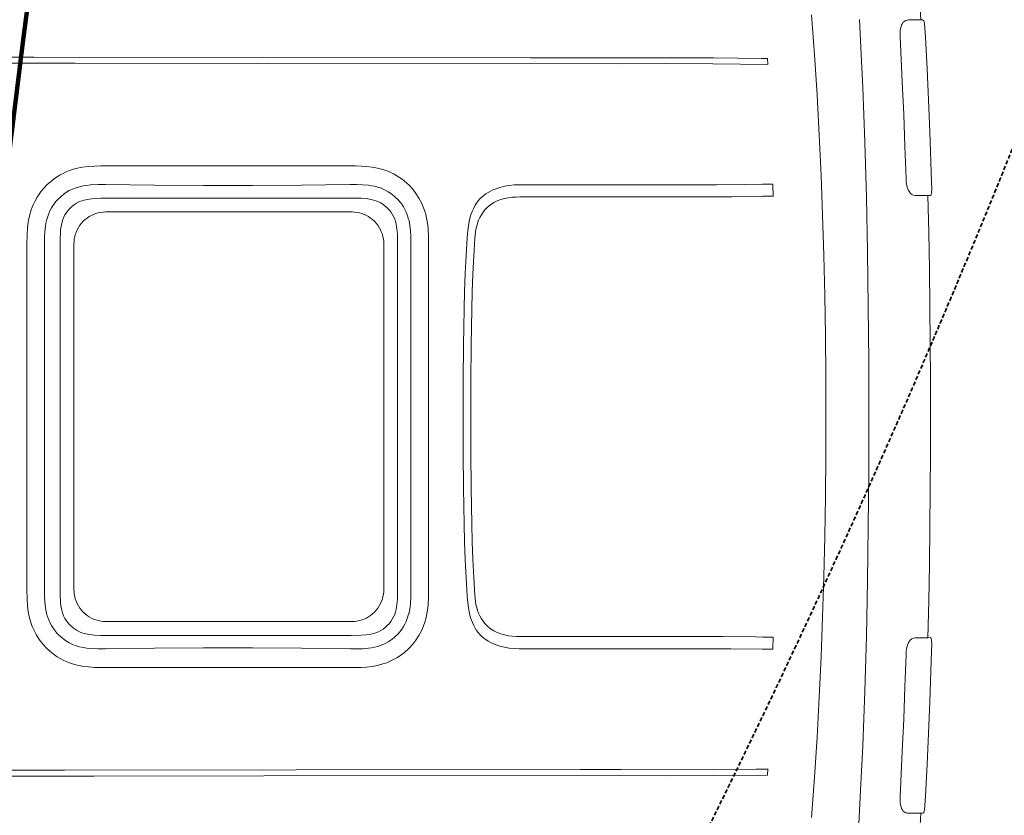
# Model space of a CAD drawing. Header units: millimetres. Extents: x 2204655785 to 2205143108, y 485765510 to 486291538.
# Tile 56 of 156: x 2204979450 to 2204980974, y 486174193 to 486175425. Entities that reach past the tile are written whole.
import ezdxf
from ezdxf.enums import TextEntityAlignment as Align
from ezdxf.lldxf.tags import DXFTag

# ---------------------------------------------------------------- set-up
doc = ezdxf.new("R2010")
doc.units = ezdxf.units.MM
doc.linetypes.add('DASHED2', pattern=[9.525, 6.35, -3.175])
doc.linetypes.add('НЕВИДИМАЯX2', pattern=[19.05, 12.7, -6.35])
for name, color, linetype in [('206ППР Панелевоз', 7, 'Continuous'), ('ППР_Автокран СКАТ-40', 7, 'Continuous'), ('ППР_Автокран_Опасная зона', 1, 'Continuous'), ('ППР_Автокран_Стрела', 7, 'Continuous'), ('ППР_Автокран_Стрела_15м', 7, 'Continuous'), ('ППР_Опасная зона от крана', 1, 'Continuous'), ('ППР_Разрез', 5, 'Continuous'), ('ППР_СКЛАД №2', 7, 'Continuous'), ('ППР_Стрела', 7, 'Continuous')]:
    doc.layers.add(name, color=color, linetype=linetype)
doc.styles.add('ППРк_М1-1', font='GOST_Common Italic.ttf', dxfattribs={"height": 800})
doc.styles.add('ППРк_М1-1кран', font='GOST_Common Italic.ttf', dxfattribs={"width": 0.8, "height": 600})
tags = doc.linetypes.add('опасная зона_Кран', pattern='A,30,-8,4,-8,30,-8,4,-8,30,-8,4,[230,Bbox.shx,S=2.5,R=0,X=0,Y=-10],-6', length=148).pattern_tags.tags
tags[24] = DXFTag(74, 5)

# ---------------------------------------------------------------- blocks, each defined once
blk = doc.blocks.new('*U420')
at = {"layer": 'ППР_Опасная зона от крана', "linetype": 'опасная зона_Кран', "lineweight": 80, "ltscale": 100}
blk.add_arc((135, 0), 50270, 90, 270, dxfattribs=at)
at = {"layer": 'ППР_Стрела', "linetype": 'НЕВИДИМАЯX2', "lineweight": 50, "ltscale": 100}
blk.add_arc((135, 0), 38700, 90, 270, dxfattribs=at)
at = {"layer": 'ППР_Стрела', "linetype": 'Continuous', "lineweight": 100}
blk.add_arc((135, 0), 30700, 90, 270, dxfattribs=at)
at = {"style": 'ППРк_М1-1', "width": 0.8}
for tag, p, height, flags in [('ОПАСНАЯ_ЗОНА', (25480.86, 21929.55), 800, 1), ('ОТЛЕТ_ГРУЗА', (25413.72, 20678.22), 800, 1), ('Кол-во_элементов', (2695.66, -1978.25), 1200, 8)]:
    blk.add_attdef(tag, p, '', height=height, dxfattribs=dict(at, flags=flags))
at = {"style": 'ППРк_М1-1', "width": 0.8, "flags": 8}
blk.add_attdef('МАРКА_КРАНА', text='', height=1200, dxfattribs=at).set_placement((8837.5, 818.17), align=Align.CENTER)
blk.add_attdef('ВЫСОТА', text='', height=1200, dxfattribs=at).set_placement((9134.89, -8454.02), align=Align.MIDDLE_CENTER)
at = {"layer": 'Defpoints', "style": 'ППРк_М1-1', "width": 0.8, "flags": 1}
for tag, p in [('МАКСИМАЛЬНАЯ_ДЛИНА_ГРУЗА', (25470.43, 19233.22)), ('ШИРИНА_ГРУЗА', (25397.01, 17803.51))]:
    blk.add_attdef(tag, p, '', height=800, dxfattribs=at)
at = {"layer": 'ППР_Разрез', "style": 'ППРк_М1-1кран', "width": 0.8, "flags": 8}
for tag, p in [('РАЗРЕЗ2', (-1027.85, 55181.17)), ('РАЗРЕЗ', (-1731.87, -54129.29))]:
    blk.add_attdef(tag, p, '', height=800, dxfattribs=at)
at = {"layer": 'ППР_Стрела', "style": 'ППРк_М1-1кран', "width": 0.8, "flags": 8}
for tag, p in [('ВЫСОТА_КРЮКА_ГОРИЗ', (-19652.89, 21607.87)), ('ГАБАРИТ_СТРЕЛЫ', (-25019.84, 21408.72)), ('ВЫСОТА_КРЮКА_НАКЛ', (-20393.31, 20761.66)), ('ВЫЛЕТ', (-16616.63, 14016.8))]:
    blk.add_attdef(tag, p, '', height=800, rotation=317, dxfattribs=at)
blk = doc.blocks.new('*U778')
at = {"layer": 'ППР_Автокран_Опасная зона', "color": 1, "linetype": 'опасная зона_Кран', "lineweight": 80, "ltscale": 100}
blk.add_arc((-3.65, 4.56), 29000, 319.788537, 219.788112, dxfattribs=at)
at = {"layer": 'ППР_Автокран_Стрела', "lineweight": 50}
blk.add_arc((-3.65, 4.56), 18000, 319.786841, 219.78643, dxfattribs=at)
at = {"layer": 'ППР_Автокран_Стрела_15м', "linetype": 'DASHED2', "lineweight": 35}
blk.add_arc((0.22, 1.42), 15000, 319.786203, 219.767437, dxfattribs=at)
blk = doc.blocks.new('*U789')
at = {"layer": '206ППР Панелевоз', "lineweight": 5}
for p, q in [((2262.1, 2106.7), (2264.2, 2068.2)), ((2095.3, 2076.1), (2099.9, 2014.1)), ((2169.4, 2069), (2172.6, 2004.5)), ((2233.7, 2057.9), (2233, 2055)), ((2234.6, 2060.5), (2233.7, 2057.9)), ((2235.8, 2062.8), (2234.6, 2060.5)), ((2237.2, 2064.6), (2235.8, 2062.8)), ((2238.7, 2066), (2237.2, 2064.6)), ((2241, 2067.3), (2238.7, 2066)), ((2243.2, 2068), (2241, 2067.3)), ((2245.5, 2068.2), (2243.2, 2068)), ((2264.2, 2068.2), (2245.5, 2068.2)), ((2267.1, 2068.2), (2264.2, 2068.2)), ((2268.5, 2067.5), (2267.1, 2068.2)), ((2268.8, 2067), (2268.5, 2067.5)), ((2269.1, 2066.2), (2268.8, 2067)), ((2269.8, 2063.2), (2269.1, 2066.2)), ((2270.7, 2055.3), (2269.8, 2063.2)), ((2232.5, 2051.9), (2232.3, 2048.6)), ((2232.3, 2048.6), (2232.3, 2042)), ((2233, 2055), (2232.5, 2051.9)), ((2271.7, 2041.5), (2270.7, 2055.3)), ((2232.3, 2042), (2235.7, 1972.6)), ((2274.2, 1992.5), (2271.7, 2041.5)), ((2099.9, 2014.1), (2103.8, 1952.1)), ((954.8, 2001.2), (469.2, 2001.3)), ((472.5, 2010.7), (891.8, 2010.7)), ((891.8, 2010.7), (1247.3, 2009.9)), ((1254.4, 2000.7), (954.8, 2001.2)), ((1247.3, 2009.9), (1660.3, 2009.5)), ((1800.5, 2000.2), (1254.4, 2000.7)), ((1660.3, 2009.5), (1691.2, 2009.4)), ((1691.2, 2009.4), (1798, 2009.4)), ((1691.2, 2009.4), (1691.2, 2009.4)), ((1798, 2009.4), (1858.1, 2009.8)), ((1870.6, 2000.6), (1800.5, 2000.2)), ((1858.1, 2009.8), (1943.2, 2009.4)), ((1942.5, 2000.2), (1870.6, 2000.6)), ((2027.5, 1999.3), (1942.5, 2000.2)), ((1943.2, 2009.4), (2017.6, 2008.7)), ((2017.6, 2008.7), (2027.1, 2008.7)), ((2027.1, 2008.7), (2027.5, 1999.3)), ((2027.5, 1999.3), (2027.5, 1999.3)), ((2172.6, 2004.5), (2174.4, 1963.8)), ((2277, 1932.2), (2274.2, 1992.5)), ((2235.7, 1972.6), (2237.9, 1922.5)), ((2103.8, 1952.1), (2107.1, 1889.9)), ((2174.4, 1963.8), (2177.5, 1878.8)), ((2237.9, 1922.5), (2239.8, 1872.5)), ((2278.4, 1895.7), (2277, 1932.2)), ((2277, 1932.2), (2277, 1932.2)), ((2281.1, 1816.9), (2278.4, 1895.7)), ((2107.1, 1889.9), (2109.9, 1827.8)), ((2177.5, 1878.8), (2180, 1793.9)), ((2239.8, 1872.5), (2241.5, 1822.5)), ((931.8, 1828.3), (936.5, 1830.7)), ((936.5, 1830.7), (941.3, 1832.9)), ((941.3, 1832.9), (946.2, 1834.9)), ((946.2, 1834.9), (951.2, 1836.6)), ((951.2, 1836.6), (956.3, 1838)), ((956.3, 1838), (965.9, 1840)), ((965.9, 1840), (975.6, 1841.2)), ((975.6, 1841.2), (985.3, 1841.9)), ((985.3, 1841.9), (995.1, 1842.2)), ((995.1, 1842.2), (1012.5, 1842.3)), ((1012.5, 1842.3), (1389, 1842.3)), ((1389, 1842.3), (1397.7, 1842)), ((1397.7, 1842), (1406.3, 1841.4)), ((1406.3, 1841.4), (1414.8, 1840.4)), ((1414.8, 1840.4), (1423.3, 1838.8)), ((1423.3, 1838.8), (1431.7, 1836.6)), ((1431.7, 1836.6), (1436.2, 1835.1)), ((1436.2, 1835.1), (1440.6, 1833.4)), ((1440.6, 1833.4), (1444.9, 1831.5)), ((1444.9, 1831.5), (1449.2, 1829.3)), ((1449.2, 1829.3), (1453.3, 1826.9)), ((910.9, 1812.3), (914.7, 1815.9)), ((914.7, 1815.9), (918.8, 1819.3)), ((918.8, 1819.3), (923, 1822.5)), ((923, 1822.5), (927.3, 1825.5)), ((927.3, 1825.5), (931.8, 1828.3)), ((1453.3, 1826.9), (1457.3, 1824.4)), ((1457.3, 1824.4), (1461.2, 1821.6)), ((1461.2, 1821.6), (1464.9, 1818.7)), ((1464.9, 1818.7), (1472, 1812.3)), ((1990.7, 1813.5), (2019.2, 1813.9)), ((2019.2, 1813.9), (2019.2, 1813.9)), ((2019.2, 1813.9), (2035, 1813.9)), ((2035, 1813.9), (2035.6, 1795)), ((2109.9, 1827.8), (2112.2, 1765.7)), ((2241.5, 1822.5), (2241.8, 1816.9)), ((2241.8, 1816.9), (2242.2, 1814.2)), ((2242.2, 1814.2), (2243.2, 1809.4)), ((2281.2, 1806.3), (2281.1, 1816.9)), ((899.3, 1798.6), (902.7, 1803.2)), ((902.7, 1803.2), (907.5, 1808.8)), ((907.5, 1808.8), (910.9, 1812.3)), ((910.9, 1812.3), (910.9, 1812.3)), ((933.3, 1795), (938.1, 1798.9)), ((938.1, 1798.9), (942, 1801.5)), ((942, 1801.5), (946, 1803.9)), ((946, 1803.9), (951.2, 1806.4)), ((946, 1803.9), (946, 1803.9)), ((951.2, 1806.4), (956.6, 1808.4)), ((956.6, 1808.4), (962.1, 1810)), ((962.1, 1810), (967.7, 1811.3)), ((967.7, 1811.3), (973.4, 1812.1)), ((973.4, 1812.1), (979.1, 1812.7)), ((979.1, 1812.7), (990.6, 1813.2)), ((990.6, 1813.2), (1002, 1813.2)), ((1002, 1813.2), (1077.9, 1812.3)), ((1077.9, 1812.3), (1153.8, 1811.8)), ((1153.8, 1811.8), (1229.6, 1811.8)), ((1229.6, 1811.8), (1305.4, 1812.3)), ((1305.4, 1812.3), (1381.1, 1813.2)), ((1381.1, 1813.2), (1381.1, 1813.2)), ((1381.1, 1813.2), (1390.6, 1813.2)), ((1390.6, 1813.2), (1400, 1812.9)), ((1400, 1812.9), (1409.4, 1812.2)), ((1409.4, 1812.2), (1414.1, 1811.5)), ((1414.1, 1811.5), (1418.7, 1810.6)), ((1418.7, 1810.6), (1423.3, 1809.4)), ((1423.3, 1809.4), (1427.7, 1808)), ((1427.7, 1808), (1433.9, 1805.4)), ((1433.9, 1805.4), (1439.7, 1802.3)), ((1439.7, 1802.3), (1445.2, 1798.6)), ((1472, 1812.3), (1472, 1812.3)), ((1472, 1812.3), (1477.7, 1806.2)), ((1477.7, 1806.2), (1482.8, 1799.6)), ((1482.8, 1799.6), (1487.4, 1792.5)), ((1587.7, 1796.6), (1591, 1799)), ((1591, 1799), (1594.4, 1801.1)), ((1594.4, 1801.1), (1597.9, 1803.1)), ((1597.9, 1803.1), (1601.6, 1804.9)), ((1601.6, 1804.9), (1605.3, 1806.4)), ((1605.3, 1806.4), (1612.5, 1808.8)), ((1612.5, 1808.8), (1619.9, 1810.6)), ((1619.9, 1810.6), (1627.3, 1811.9)), ((1627.3, 1811.9), (1634.9, 1812.7)), ((1634.9, 1812.7), (1642.4, 1813)), ((1642.4, 1813), (1881.2, 1813)), ((1642.4, 1813), (1642.4, 1813)), ((1881.2, 1813), (1948.1, 1813.1)), ((1948.1, 1813.1), (1990.7, 1813.5)), ((2243.2, 1809.4), (2244.2, 1806.5)), ((2244.2, 1806.5), (2245.3, 1804)), ((2245.3, 1804), (2246.7, 1801.8)), ((2246.7, 1801.8), (2248.6, 1799.6)), ((2248.6, 1799.6), (2250.5, 1798)), ((2280.4, 1797.4), (2280.9, 1800.6)), ((2280.9, 1800.6), (2281.2, 1806.3)), ((890.5, 1782.8), (892.5, 1787.1)), ((892.5, 1787.1), (896.2, 1793.7)), ((896.2, 1793.7), (899.3, 1798.6)), ((921.4, 1781.7), (925.3, 1786.9)), ((925.3, 1786.9), (927.8, 1789.8)), ((927.8, 1789.8), (933.3, 1795)), ((952.5, 1781.2), (957, 1784.3)), ((957, 1784.3), (961.9, 1786.9)), ((961.9, 1786.9), (965.5, 1788.3)), ((965.5, 1788.3), (969.1, 1789.4)), ((969.1, 1789.4), (976.6, 1790.9)), ((976.6, 1790.9), (984.9, 1791.9)), ((984.9, 1791.9), (994.2, 1792.3)), ((994.2, 1792.3), (1003.4, 1792.4)), ((1003.4, 1792.4), (1382.7, 1792.4)), ((1003.4, 1792.4), (1003.4, 1792.4)), ((1382.7, 1792.4), (1398.1, 1792.1)), ((1398.1, 1792.1), (1405.7, 1791.5)), ((1405.7, 1791.5), (1413.3, 1790.3)), ((1413.3, 1790.3), (1417, 1789.4)), ((1417, 1789.4), (1420.7, 1788.3)), ((1420.7, 1788.3), (1424.6, 1786.7)), ((1424.6, 1786.7), (1428.3, 1784.8)), ((1428.3, 1784.8), (1431.9, 1782.5)), ((1445.2, 1798.6), (1450.3, 1794.4)), ((1450.3, 1794.4), (1455.1, 1789.8)), ((1455.1, 1789.8), (1458.1, 1786.3)), ((1458.1, 1786.3), (1460.9, 1782.7)), ((1487.4, 1792.5), (1491.3, 1785.1)), ((1491.3, 1785.1), (1494.6, 1777.4)), ((1574.4, 1781.3), (1576.6, 1784.7)), ((1576.6, 1784.7), (1579.1, 1788)), ((1579.1, 1788), (1581.8, 1791.1)), ((1581.8, 1791.1), (1584.6, 1793.9)), ((1584.6, 1793.9), (1587.7, 1796.6)), ((1603.3, 1785.3), (1598.3, 1782.1)), ((1608.6, 1787.9), (1603.3, 1785.3)), ((1614.2, 1790), (1608.6, 1787.9)), ((1619.9, 1791.7), (1614.2, 1790)), ((1625.8, 1792.8), (1619.9, 1791.7)), ((1631.7, 1793.6), (1625.8, 1792.8)), ((1637.7, 1794), (1631.7, 1793.6)), ((1643.7, 1794.1), (1637.7, 1794)), ((1836.8, 1794.2), (1643.7, 1794.1)), ((1971.6, 1794.5), (1836.8, 1794.2)), ((2019.8, 1795), (1971.6, 1794.5)), ((2035.6, 1795.1), (2019.8, 1795.2)), ((2019.8, 1795.2), (2019.8, 1795)), ((2035.6, 1795), (2035.6, 1795.1)), ((2180, 1793.9), (2181.8, 1708.9)), ((2250.5, 1798), (2252.6, 1797)), ((2252.6, 1797), (2255.5, 1796.3)), ((2255.5, 1796.3), (2256.9, 1796.3)), ((2256.9, 1796.3), (2275.1, 1796.3)), ((2275.1, 1796.3), (2276.5, 1739.2)), ((2275.1, 1796.3), (2278.9, 1796.2)), ((2278.9, 1796.2), (2279.7, 1796.7)), ((2279.7, 1796.7), (2280, 1796.8)), ((2280, 1796.8), (2280.4, 1797.4)), ((884.4, 1765), (887, 1774)), ((887, 1774), (888.6, 1778.5)), ((888.6, 1778.5), (890.5, 1782.8)), ((912.7, 1764.1), (914.2, 1768.3)), ((914.2, 1768.3), (916, 1772.4)), ((916, 1772.4), (918.5, 1777.2)), ((918.5, 1777.2), (921.4, 1781.7)), ((939.3, 1766.2), (941.1, 1769.1)), ((941.1, 1769.1), (943.1, 1772)), ((943.1, 1772), (945.3, 1774.7)), ((945.3, 1774.7), (947.7, 1777.2)), ((947.7, 1777.2), (952.5, 1781.2)), ((987.3, 1768.5), (983.6, 1767.2)), ((991, 1769.5), (987.3, 1768.5)), ((994.7, 1770.3), (991, 1769.5)), ((998.5, 1770.7), (994.7, 1770.3)), ((1002.4, 1770.9), (998.5, 1770.7)), ((1193.1, 1770.9), (1002.4, 1770.9)), ((1383.8, 1770.9), (1193.1, 1770.9)), ((1193.1, 1770.9), (1193.1, 1770.9)), ((1387.6, 1770.7), (1383.8, 1770.9)), ((1391.4, 1770.3), (1387.6, 1770.7)), ((1395.2, 1769.5), (1391.4, 1770.3)), ((1398.9, 1768.5), (1395.2, 1769.5)), ((1402.5, 1767.2), (1398.9, 1768.5)), ((1431.9, 1782.5), (1435.2, 1780)), ((1435.2, 1780), (1438.4, 1777.2)), ((1438.4, 1777.2), (1441.2, 1774.2)), ((1441.2, 1774.2), (1443.8, 1771)), ((1443.8, 1771), (1446.1, 1767.5)), ((1460.9, 1782.7), (1463.4, 1778.8)), ((1463.4, 1778.8), (1465.7, 1774.8)), ((1465.7, 1774.8), (1467.6, 1770.6)), ((1467.6, 1770.6), (1469.3, 1766.4)), ((1494.6, 1777.4), (1496.4, 1772.2)), ((1496.4, 1772.2), (1497.9, 1766.8)), ((1568.4, 1767.9), (1570.1, 1772.5)), ((1570.1, 1772.5), (1572.1, 1777)), ((1572.1, 1777), (1574.4, 1781.3)), ((1586.6, 1770.4), (1584, 1766.5)), ((1589.5, 1774.1), (1586.6, 1770.4)), ((1593.7, 1778.3), (1589.5, 1774.1)), ((1598.3, 1782.1), (1593.7, 1778.3)), ((881.4, 1746.4), (882.6, 1755.8)), ((882.6, 1755.8), (884.4, 1765)), ((909.2, 1749.6), (910.2, 1755.6)), ((910.2, 1755.6), (910.9, 1757.9)), ((910.9, 1757.9), (912.7, 1764.1)), ((910.9, 1757.9), (910.9, 1757.9)), ((933.4, 1748.5), (934.3, 1753.1)), ((934.3, 1753.1), (935.6, 1757.6)), ((935.6, 1757.6), (937.2, 1762)), ((937.2, 1762), (939.3, 1766.2)), ((964.9, 1753.5), (962.4, 1750.2)), ((967.7, 1756.5), (964.9, 1753.5)), ((970.6, 1759.1), (967.7, 1756.5)), ((973.6, 1761.5), (970.6, 1759.1)), ((976.8, 1763.7), (973.6, 1761.5)), ((980.2, 1765.5), (976.8, 1763.7)), ((983.6, 1767.2), (980.2, 1765.5)), ((1406, 1765.5), (1402.5, 1767.2)), ((1409.4, 1763.7), (1406, 1765.5)), ((1412.6, 1761.5), (1409.4, 1763.7)), ((1415.6, 1759.1), (1412.6, 1761.5)), ((1418.4, 1756.5), (1415.6, 1759.1)), ((1421.2, 1753.5), (1418.4, 1756.5)), ((1423.8, 1750.2), (1421.2, 1753.5)), ((1446.1, 1767.5), (1448.1, 1763.8)), ((1448.1, 1763.8), (1449.8, 1760)), ((1449.8, 1760), (1451.1, 1756.2)), ((1451.1, 1756.2), (1452.1, 1752.3)), ((1469.3, 1766.4), (1471.4, 1759.8)), ((1471.4, 1759.8), (1471.6, 1758.5)), ((1471.6, 1758.5), (1472, 1757.7)), ((1472, 1757.7), (1472, 1757.7)), ((1472, 1757.7), (1472.4, 1756.7)), ((1472.4, 1756.7), (1473.5, 1750.1)), ((1497.9, 1766.8), (1499.2, 1761.4)), ((1499.2, 1761.4), (1500.2, 1755.9)), ((1500.2, 1755.9), (1501, 1750.4)), ((1563, 1742.1), (1564.6, 1753)), ((1564.6, 1753), (1565.7, 1758.5)), ((1565.7, 1758.5), (1566.9, 1763.2)), ((1566.9, 1763.2), (1568.4, 1767.9)), ((1578.1, 1753.6), (1576.8, 1749)), ((1579.8, 1758.1), (1578.1, 1753.6)), ((1581.7, 1762.4), (1579.8, 1758.1)), ((1584, 1766.5), (1581.7, 1762.4)), ((2112.2, 1765.7), (2114.1, 1703.5)), ((880.8, 1736), (881.4, 1746.4)), ((907.9, 1731.7), (908.3, 1740.3)), ((908.3, 1740.3), (909.2, 1749.6)), ((931.9, 1729.9), (932.3, 1739.2)), ((932.3, 1739.2), (932.7, 1743.9)), ((932.7, 1743.9), (933.4, 1748.5)), ((956.6, 1739.3), (955.4, 1735.8)), ((958.2, 1743.1), (956.6, 1739.3)), ((960.2, 1746.7), (958.2, 1743.1)), ((962.4, 1750.2), (960.2, 1746.7)), ((1426, 1746.7), (1423.8, 1750.2)), ((1428, 1743.1), (1426, 1746.7)), ((1429.6, 1739.3), (1428, 1743.1)), ((1430.8, 1735.8), (1429.6, 1739.3)), ((1452.1, 1752.3), (1452.8, 1748.4)), ((1452.8, 1748.4), (1453.4, 1744.5)), ((1453.4, 1744.5), (1454, 1736.5)), ((1473.5, 1750.1), (1474.4, 1742.3)), ((1474.4, 1742.3), (1474.8, 1733.3)), ((1501, 1750.4), (1501.6, 1744.5)), ((1501.6, 1744.5), (1502.2, 1732.5)), ((1562, 1730.8), (1563, 1742.1)), ((1574.9, 1739.7), (1573.9, 1730.1)), ((1575.7, 1744.4), (1574.9, 1739.7)), ((1576.8, 1749), (1575.7, 1744.4)), ((2276.5, 1739.2), (2277.6, 1682.2)), ((880.6, 1720.5), (880.8, 1736)), ((907.8, 1720.5), (907.9, 1731.7)), ((931.8, 1720.5), (931.9, 1729.9)), ((953.4, 1725.2), (953.3, 1721.5)), ((953.8, 1728.8), (953.4, 1725.2)), ((954.5, 1732.3), (953.8, 1728.8)), ((955.4, 1735.8), (954.5, 1732.3)), ((1431.7, 1732.3), (1430.8, 1735.8)), ((1432.4, 1728.8), (1431.7, 1732.3)), ((1432.8, 1725.2), (1432.4, 1728.8)), ((1432.9, 1721.5), (1432.8, 1725.2)), ((1454, 1736.5), (1454.3, 1720.5)), ((1474.8, 1733.3), (1475, 1720.5)), ((1502.2, 1732.5), (1502.3, 1720.5)), ((1560.3, 1703.2), (1562, 1730.8)), ((1573.9, 1730.1), (1572.2, 1702.6)), ((880.6, 1187), (880.6, 1720.5)), ((907.8, 1187), (907.8, 1720.5)), ((931.8, 1187), (931.8, 1720.5)), ((953.3, 1721.5), (953.3, 1186)), ((1432.9, 1186), (1432.9, 1721.5)), ((1454.3, 1720.5), (1454.3, 1187)), ((1475, 1720.5), (1475, 1187)), ((1502.3, 1720.5), (1502.3, 1187)), ((2181.8, 1708.9), (2183, 1623.9)), ((1559, 1675.5), (1560.3, 1703.2)), ((1572.2, 1702.6), (1570.9, 1675)), ((2114.1, 1703.5), (2115.5, 1641.3)), ((2277.6, 1682.2), (2278.4, 1625.1)), ((1558.1, 1647.8), (1559, 1675.5)), ((1570.9, 1675), (1570, 1647.3)), ((1557.3, 1620.1), (1558.1, 1647.8)), ((1570, 1647.3), (1569.2, 1619.7)), ((2115.5, 1641.3), (2116.6, 1579.2)), ((1556.5, 1564.6), (1557.3, 1620.1)), ((1569.2, 1619.7), (1568.4, 1564.4)), ((2183, 1623.9), (2183.7, 1538.9)), ((2278.4, 1625.1), (2279, 1568)), ((2116.6, 1579.2), (2117.2, 1517)), ((1556, 1509.2), (1556.5, 1564.6)), ((1568.4, 1564.4), (1567.9, 1509.1)), ((2279, 1568), (2279.4, 1511)), ((2183.7, 1538.9), (2183.9, 1453.9)), ((1555.9, 1453.8), (1556, 1509.2)), ((1567.9, 1509.1), (1567.8, 1453.8)), ((2117.2, 1517), (2117.4, 1454.8)), ((2279.4, 1511), (2279.5, 1453.9)), ((1556, 1398.3), (1555.9, 1453.8)), ((1567.8, 1453.8), (1567.9, 1398.4)), ((2117.4, 1454.8), (2117.2, 1392.6)), ((2183.9, 1453.9), (2183.7, 1368.9)), ((2183.9, 1453.9), (2183.9, 1453.9)), ((2279.5, 1453.9), (2279.4, 1396.9)), ((1556.5, 1342.9), (1556, 1398.3)), ((1567.9, 1398.4), (1568.4, 1343.1)), ((2117.2, 1392.6), (2116.6, 1330.4)), ((2279.4, 1396.9), (2279, 1339.8)), ((2183.7, 1368.9), (2183, 1283.9)), ((1557.3, 1287.5), (1556.5, 1342.9)), ((1568.4, 1343.1), (1569.2, 1287.8)), ((2116.6, 1330.4), (2115.5, 1268.2)), ((2279, 1339.8), (2278.4, 1282.7)), ((1558.1, 1259.8), (1557.3, 1287.5)), ((1569.2, 1287.8), (1570, 1260.2)), ((2183, 1283.9), (2181.8, 1198.9)), ((2278.4, 1282.7), (2277.6, 1225.7)), ((2115.5, 1268.2), (2114.1, 1206)), ((1559, 1232.1), (1558.1, 1259.8)), ((1570, 1260.2), (1570.9, 1232.6)), ((1560.3, 1204.4), (1559, 1232.1)), ((1570.9, 1232.6), (1572.2, 1205)), ((2277.6, 1225.7), (2276.5, 1168.6)), ((1562, 1176.5), (1560.3, 1204.4)), ((1572.2, 1205), (1573.9, 1177.4)), ((2114.1, 1206), (2112.2, 1143.9)), ((2181.8, 1198.9), (2180, 1114)), ((880.8, 1171.5), (880.6, 1187)), ((907.9, 1175.8), (907.8, 1187)), ((908.3, 1167.3), (907.9, 1175.8)), ((931.9, 1177.7), (931.8, 1187)), ((932.3, 1168.3), (931.9, 1177.7)), ((953.3, 1186), (953.4, 1182.4)), ((953.4, 1182.4), (953.8, 1178.8)), ((953.8, 1178.8), (954.5, 1175.2)), ((954.5, 1175.2), (955.4, 1171.7)), ((1430.8, 1171.7), (1431.7, 1175.2)), ((1431.7, 1175.2), (1432.4, 1178.8)), ((1432.4, 1178.8), (1432.8, 1182.4)), ((1432.8, 1182.4), (1432.9, 1186)), ((1454.3, 1187), (1454, 1171)), ((1474.8, 1174.2), (1474.4, 1165.3)), ((1475, 1187), (1474.8, 1174.2)), ((1502.2, 1175), (1501.6, 1163.1)), ((1502.3, 1187), (1502.2, 1175)), ((1563, 1165.5), (1562, 1176.5)), ((1573.9, 1177.4), (1574.9, 1167.9)), ((881.4, 1161.1), (880.8, 1171.5)), ((882.6, 1151.8), (881.4, 1161.1)), ((909.2, 1158), (908.3, 1167.3)), ((932.7, 1163.7), (932.3, 1168.3)), ((933.4, 1159), (932.7, 1163.7)), ((934.3, 1154.4), (933.4, 1159)), ((955.4, 1171.7), (956.6, 1168.3)), ((956.6, 1168.3), (958.2, 1164.5)), ((958.2, 1164.5), (960.2, 1160.8)), ((960.2, 1160.8), (962.4, 1157.3)), ((1423.8, 1157.3), (1426, 1160.8)), ((1426, 1160.8), (1428, 1164.5)), ((1428, 1164.5), (1429.6, 1168.3)), ((1429.6, 1168.3), (1430.8, 1171.7)), ((1452.8, 1159.1), (1452.1, 1155.2)), ((1453.4, 1163.1), (1452.8, 1159.1)), ((1454, 1171), (1453.4, 1163.1)), ((1473.7, 1158.9), (1472.8, 1153)), ((1474.4, 1165.3), (1473.7, 1158.9)), ((1501.6, 1163.1), (1501, 1157.1)), ((1564.6, 1154.5), (1563, 1165.5)), ((1574.9, 1167.9), (1575.7, 1163.1)), ((1575.7, 1163.1), (1576.8, 1158.5)), ((1576.8, 1158.5), (1578.1, 1153.9)), ((2276.5, 1168.6), (2275.1, 1111.6)), ((884.4, 1142.6), (882.6, 1151.8)), ((910.2, 1152), (909.2, 1158)), ((910.9, 1149.6), (910.2, 1152)), ((912, 1145.6), (910.9, 1149.6)), ((910.9, 1149.6), (910.9, 1149.6)), ((914.2, 1139.2), (912, 1145.6)), ((935.6, 1149.9), (934.3, 1154.4)), ((937.2, 1145.6), (935.6, 1149.9)), ((939.3, 1141.4), (937.2, 1145.6)), ((962.4, 1157.3), (964.9, 1154.1)), ((964.9, 1154.1), (967.7, 1151)), ((967.7, 1151), (970.6, 1148.4)), ((970.6, 1148.4), (973.6, 1146)), ((973.6, 1146), (976.8, 1143.9)), ((976.8, 1143.9), (980.2, 1142)), ((1406, 1142), (1409.4, 1143.9)), ((1409.4, 1143.9), (1412.6, 1146)), ((1412.6, 1146), (1415.6, 1148.4)), ((1415.6, 1148.4), (1418.4, 1151)), ((1418.4, 1151), (1421.2, 1154.1)), ((1421.2, 1154.1), (1423.8, 1157.3)), ((1448.1, 1143.7), (1446.1, 1140.1)), ((1449.8, 1147.5), (1448.1, 1143.7)), ((1451.1, 1151.3), (1449.8, 1147.5)), ((1452.1, 1155.2), (1451.1, 1151.3)), ((1471.4, 1147.8), (1469.3, 1141.2)), ((1471.6, 1149.1), (1471.4, 1147.8)), ((1472, 1149.8), (1471.6, 1149.1)), ((1472.3, 1150.5), (1472, 1149.8)), ((1472, 1149.8), (1472, 1149.8)), ((1472.8, 1153), (1472.3, 1150.5)), ((1499.2, 1146.1), (1497.9, 1140.7)), ((1500.2, 1151.6), (1499.2, 1146.1)), ((1501, 1157.1), (1500.2, 1151.6)), ((1565.7, 1149.1), (1564.6, 1154.5)), ((1566.9, 1144.3), (1565.7, 1149.1)), ((1568.4, 1139.6), (1566.9, 1144.3)), ((1578.1, 1153.9), (1579.8, 1149.5)), ((1579.8, 1149.5), (1581.7, 1145.2)), ((1581.7, 1145.2), (1584, 1141)), ((2112.2, 1143.9), (2109.9, 1081.7)), ((887, 1133.5), (884.4, 1142.6)), ((888.6, 1129.1), (887, 1133.5)), ((890.5, 1124.7), (888.6, 1129.1)), ((916, 1135.1), (914.2, 1139.2)), ((918.5, 1130.3), (916, 1135.1)), ((921.4, 1125.8), (918.5, 1130.3)), ((941.1, 1138.4), (939.3, 1141.4)), ((943.1, 1135.5), (941.1, 1138.4)), ((945.3, 1132.9), (943.1, 1135.5)), ((947.7, 1130.4), (945.3, 1132.9)), ((952.5, 1126.3), (947.7, 1130.4)), ((980.2, 1142), (983.6, 1140.4)), ((983.6, 1140.4), (987.3, 1139)), ((987.3, 1139), (991, 1138)), ((991, 1138), (994.7, 1137.2)), ((994.7, 1137.2), (998.5, 1136.8)), ((998.5, 1136.8), (1002.4, 1136.6)), ((1002.4, 1136.6), (1383.8, 1136.6)), ((1383.8, 1136.6), (1387.6, 1136.8)), ((1387.6, 1136.8), (1391.4, 1137.2)), ((1391.4, 1137.2), (1395.2, 1138)), ((1395.2, 1138), (1398.9, 1139)), ((1398.9, 1139), (1402.5, 1140.4)), ((1402.5, 1140.4), (1406, 1142)), ((1438.4, 1130.3), (1435.2, 1127.5)), ((1441.2, 1133.3), (1438.4, 1130.3)), ((1443.8, 1136.6), (1441.2, 1133.3)), ((1446.1, 1140.1), (1443.8, 1136.6)), ((1463.4, 1128.7), (1460.9, 1124.9)), ((1465.7, 1132.7), (1463.4, 1128.7)), ((1467.6, 1136.9), (1465.7, 1132.7)), ((1469.3, 1141.2), (1467.6, 1136.9)), ((1494.6, 1130.1), (1491.3, 1122.4)), ((1496.4, 1135.4), (1494.6, 1130.1)), ((1497.9, 1140.7), (1496.4, 1135.4)), ((1570.1, 1135), (1568.4, 1139.6)), ((1572.1, 1130.5), (1570.1, 1135)), ((1574.4, 1126.2), (1572.1, 1130.5)), ((1584, 1141), (1586.6, 1137.1)), ((1586.6, 1137.1), (1589.5, 1133.4)), ((1589.5, 1133.4), (1593.7, 1129.2)), ((1593.7, 1129.2), (1598.3, 1125.5)), ((892.5, 1120.5), (890.5, 1124.7)), ((894.7, 1116.3), (892.5, 1120.5)), ((897.7, 1111.4), (894.7, 1116.3)), ((925.3, 1120.6), (921.4, 1125.8)), ((927.8, 1117.8), (925.3, 1120.6)), ((933.3, 1112.5), (927.8, 1117.8)), ((957, 1123.2), (952.5, 1126.3)), ((961.9, 1120.7), (957, 1123.2)), ((965.5, 1119.3), (961.9, 1120.7)), ((969.1, 1118.2), (965.5, 1119.3)), ((976.6, 1116.6), (969.1, 1118.2)), ((984.9, 1115.7), (976.6, 1116.6)), ((994.2, 1115.2), (984.9, 1115.7)), ((1003.4, 1115.1), (994.2, 1115.2)), ((1382.7, 1115.1), (1003.4, 1115.1)), ((1398.1, 1115.4), (1382.7, 1115.1)), ((1405.7, 1116.1), (1398.1, 1115.4)), ((1413.3, 1117.3), (1405.7, 1116.1)), ((1417, 1118.1), (1413.3, 1117.3)), ((1420.7, 1119.3), (1417, 1118.1)), ((1424.6, 1120.8), (1420.7, 1119.3)), ((1428.3, 1122.7), (1424.6, 1120.8)), ((1431.9, 1125), (1428.3, 1122.7)), ((1435.2, 1127.5), (1431.9, 1125)), ((1450.3, 1113.1), (1445.2, 1108.9)), ((1455.1, 1117.8), (1450.3, 1113.1)), ((1458.1, 1121.2), (1455.1, 1117.8)), ((1460.9, 1124.9), (1458.1, 1121.2)), ((1487.4, 1115), (1482.8, 1108)), ((1491.3, 1122.4), (1487.4, 1115)), ((1576.6, 1122.8), (1574.4, 1126.2)), ((1579.1, 1119.5), (1576.6, 1122.8)), ((1581.8, 1116.5), (1579.1, 1119.5)), ((1584.6, 1113.6), (1581.8, 1116.5)), ((1587.7, 1111), (1584.6, 1113.6)), ((1598.3, 1125.5), (1603.3, 1122.3)), ((1603.3, 1122.3), (1608.6, 1119.6)), ((1608.6, 1119.6), (1614.2, 1117.5)), ((1614.2, 1117.5), (1619.9, 1115.9)), ((1619.9, 1115.9), (1625.8, 1114.7)), ((1625.8, 1114.7), (1631.7, 1113.9)), ((1631.7, 1113.9), (1637.7, 1113.5)), ((1637.7, 1113.5), (1643.7, 1113.4)), ((1643.7, 1113.4), (1883.5, 1113.3)), ((1883.5, 1113.3), (1958.1, 1113.2)), ((1958.1, 1113.2), (2008.6, 1112.7)), ((2180, 1114), (2177.5, 1029)), ((901, 1106.6), (897.7, 1111.4)), ((905.9, 1100.6), (901, 1106.6)), ((910.9, 1095.2), (905.9, 1100.6)), ((938.1, 1108.7), (933.3, 1112.5)), ((942, 1106), (938.1, 1108.7)), ((946, 1103.7), (942, 1106)), ((951.2, 1101.1), (946, 1103.7)), ((956.6, 1099.1), (951.2, 1101.1)), ((962.1, 1097.5), (956.6, 1099.1)), ((1423.3, 1098.1), (1418.7, 1096.9)), ((1427.7, 1099.5), (1423.3, 1098.1)), ((1433.9, 1102.1), (1427.7, 1099.5)), ((1439.7, 1105.2), (1433.9, 1102.1)), ((1445.2, 1108.9), (1439.7, 1105.2)), ((1477.7, 1101.4), (1472, 1095.2)), ((1482.8, 1108), (1477.7, 1101.4)), ((1591, 1108.6), (1587.7, 1111)), ((1594.4, 1106.4), (1591, 1108.6)), ((1597.9, 1104.4), (1594.4, 1106.4)), ((1601.6, 1102.7), (1597.9, 1104.4)), ((1605.3, 1101.1), (1601.6, 1102.7)), ((1612.5, 1098.7), (1605.3, 1101.1)), ((1619.9, 1096.9), (1612.5, 1098.7)), ((2008.6, 1112.7), (2019.8, 1112.5)), ((2019.8, 1112.5), (2019.8, 1112.3)), ((2019.8, 1112.3), (2035.6, 1112.4)), ((2035.6, 1112.5), (2035, 1093.6)), ((2035.6, 1112.4), (2035.6, 1112.5)), ((2242.2, 1093.6), (2243.2, 1098.4)), ((2243.2, 1098.4), (2244.2, 1101.3)), ((2244.2, 1101.3), (2245.3, 1103.9)), ((2245.3, 1103.9), (2246.7, 1106.1)), ((2246.7, 1106.1), (2248.6, 1108.3)), ((2248.6, 1108.3), (2250.5, 1109.8)), ((2250.5, 1109.8), (2252.6, 1110.8)), ((2252.6, 1110.8), (2255.5, 1111.5)), ((2255.5, 1111.5), (2256.9, 1111.6)), ((2256.9, 1111.6), (2275.1, 1111.6)), ((2275.1, 1111.6), (2278.9, 1111.7)), ((2278.9, 1111.7), (2279.7, 1111.2)), ((2279.7, 1111.2), (2280, 1111.1)), ((2280, 1111.1), (2280.4, 1110.4)), ((2280.4, 1110.4), (2280.9, 1107.3)), ((2280.9, 1107.3), (2281.2, 1101.6)), ((2281.2, 1101.6), (2281.1, 1090.9)), ((914.7, 1091.6), (910.9, 1095.2)), ((918.8, 1088.2), (914.7, 1091.6)), ((923, 1085), (918.8, 1088.2)), ((927.3, 1082), (923, 1085)), ((967.7, 1096.3), (962.1, 1097.5)), ((973.4, 1095.4), (967.7, 1096.3)), ((979.1, 1094.9), (973.4, 1095.4)), ((990.6, 1094.4), (979.1, 1094.9)), ((1002, 1094.4), (990.6, 1094.4)), ((1077.9, 1095.3), (1002, 1094.4)), ((1153.8, 1095.7), (1077.9, 1095.3)), ((1229.6, 1095.7), (1153.8, 1095.7)), ((1305.4, 1095.3), (1229.6, 1095.7)), ((1381.1, 1094.4), (1305.4, 1095.3)), ((1390.6, 1094.3), (1381.1, 1094.4)), ((1381.1, 1094.4), (1381.1, 1094.4)), ((1400, 1094.6), (1390.6, 1094.3)), ((1409.4, 1095.4), (1400, 1094.6)), ((1414.1, 1096), (1409.4, 1095.4)), ((1418.7, 1096.9), (1414.1, 1096)), ((1457.3, 1083.2), (1453.3, 1080.6)), ((1461.2, 1085.9), (1457.3, 1083.2)), ((1464.9, 1088.9), (1461.2, 1085.9)), ((1472, 1095.2), (1464.9, 1088.9)), ((1472, 1095.2), (1472, 1095.2)), ((1627.3, 1095.6), (1619.9, 1096.9)), ((1634.9, 1094.8), (1627.3, 1095.6)), ((1642.4, 1094.6), (1634.9, 1094.8)), ((1881.2, 1094.5), (1642.4, 1094.6)), ((1907.1, 1094.5), (1881.2, 1094.5)), ((1970, 1094.3), (1907.1, 1094.5)), ((2019.2, 1093.6), (1970, 1094.3)), ((2035, 1093.6), (2019.2, 1093.6)), ((2019.2, 1093.6), (2019.2, 1093.6)), ((2239.8, 1035.3), (2241.5, 1085.3)), ((2241.5, 1085.3), (2241.8, 1090.9)), ((2241.8, 1090.9), (2242.2, 1093.6)), ((2281.1, 1090.9), (2278.4, 1012.1)), ((931.8, 1079.3), (927.3, 1082)), ((936.5, 1076.8), (931.8, 1079.3)), ((941.3, 1074.6), (936.5, 1076.8)), ((946.2, 1072.7), (941.3, 1074.6)), ((951.2, 1071), (946.2, 1072.7)), ((956.3, 1069.6), (951.2, 1071)), ((965.9, 1067.6), (956.3, 1069.6)), ((975.6, 1066.3), (965.9, 1067.6)), ((1414.8, 1067.2), (1406.3, 1066.1)), ((1423.3, 1068.7), (1414.8, 1067.2)), ((1431.7, 1070.9), (1423.3, 1068.7)), ((1436.2, 1072.4), (1431.7, 1070.9)), ((1440.6, 1074.1), (1436.2, 1072.4)), ((1444.9, 1076.1), (1440.6, 1074.1)), ((1449.2, 1078.2), (1444.9, 1076.1)), ((1453.3, 1080.6), (1449.2, 1078.2)), ((2109.9, 1081.7), (2107.1, 1019.6)), ((985.3, 1065.6), (975.6, 1066.3)), ((995.1, 1065.3), (985.3, 1065.6)), ((1004.9, 1065.2), (995.1, 1065.3)), ((1389, 1065.2), (1004.9, 1065.2)), ((1397.7, 1065.5), (1389, 1065.2)), ((1406.3, 1066.1), (1397.7, 1065.5)), ((2177.5, 1029), (2174.4, 944.1)), ((2237.9, 985.3), (2239.8, 1035.3)), ((2107.1, 1019.6), (2103.8, 957.5)), ((2278.4, 1012.1), (2277, 975.6)), ((2235.7, 935.3), (2237.9, 985.3)), ((2277, 975.6), (2274.2, 915.4)), ((2277, 975.6), (2277, 975.6)), ((2103.8, 957.5), (2099.9, 895.4)), ((2174.4, 944.1), (2171.2, 875.3)), ((2232.3, 865.9), (2235.7, 935.3)), ((2274.2, 915.4), (2271.7, 866.4)), ((496.3, 906.3), (938.9, 906.3)), ((938.9, 906.3), (1297.5, 906.9)), ((1297.5, 906.9), (1736.9, 907.4)), ((1736.9, 907.4), (1800.5, 907.3)), ((1800.5, 907.3), (1857.7, 907)), ((1857.7, 907), (1945.5, 907.4)), ((1945.5, 907.4), (2009.2, 908.1)), ((2009.2, 908.1), (2027.5, 908.2)), ((2027.5, 908.3), (2027.1, 898.8)), ((2027.5, 908.2), (2027.5, 908.3)), ((983.9, 897), (538.9, 896.9)), ((1247.3, 897.6), (983.9, 897)), ((1798, 898.1), (1247.3, 897.6)), ((1869.9, 897.8), (1798, 898.1)), ((1943.2, 898.1), (1869.9, 897.8)), ((2027.1, 898.8), (1943.2, 898.1)), ((2099.9, 895.4), (2095.3, 833.4)), ((2171.2, 875.3), (2167.3, 802.4)), ((2232.3, 859.2), (2232.3, 865.9)), ((2232.5, 856), (2232.3, 859.2)), ((2233, 852.9), (2232.5, 856)), ((2271.7, 866.4), (2270.7, 852.5)), ((2233.7, 849.9), (2233, 852.9)), ((2234.6, 847.3), (2233.7, 849.9)), ((2235.8, 845.1), (2234.6, 847.3)), ((2237.2, 843.2), (2235.8, 845.1)), ((2238.7, 841.9), (2237.2, 843.2)), ((2241, 840.6), (2238.7, 841.9)), ((2243.2, 839.8), (2241, 840.6)), ((2245.5, 839.6), (2243.2, 839.8)), ((2264.2, 839.6), (2245.5, 839.6)), ((2262.1, 801.2), (2264.2, 839.6)), ((2267.1, 839.6), (2264.2, 839.6)), ((2268.5, 840.4), (2267.1, 839.6)), ((2268.8, 840.8), (2268.5, 840.4)), ((2269.1, 841.6), (2268.8, 840.8)), ((2269.8, 844.6), (2269.1, 841.6)), ((2270.7, 852.5), (2269.8, 844.6))]:
    blk.add_line(p, q, dxfattribs=at)
blk = doc.blocks.new('Бортовой панелевоз')
at = {"layer": 'ППР_СКЛАД №2'}
blk.add_blockref('*U789', (26722.3, 14240.3), dxfattribs=at)

msp = doc.modelspace()

# ---------------------------------------------------------------- block references
at = {"rotation": 270}
msp.add_blockref('*U420', (2205009908.3, 486171614.7), dxfattribs=at)

# ---------------------------------------------------------------- next in the draw order: block references
at = {"layer": 'ППР_Автокран СКАТ-40', "rotation": 180}
msp.add_blockref('*U778', (2204992903.8, 486169018.3), dxfattribs=at)

# ---------------------------------------------------------------- next in the draw order: block references
at = {"layer": 'ППР_Автокран СКАТ-40', "rotation": 270}
msp.add_blockref('*U778', (2204967067.2, 486180827.7), dxfattribs=at)

# ---------------------------------------------------------------- next in the draw order: block references
msp.add_blockref('Бортовой панелевоз', (2204951858.3, 486159116.4))

doc.saveas('drawing.dxf')
